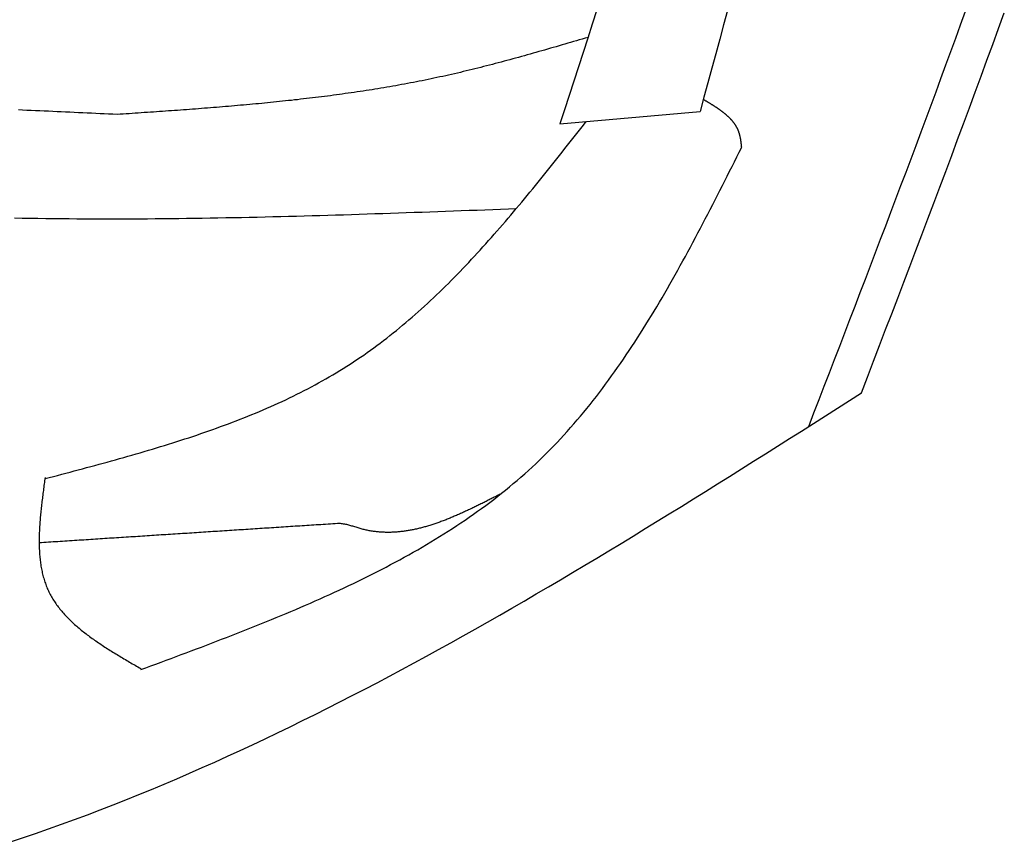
# Model space of a CAD drawing. Extents: x 715 to 7297, y -83 to 6060.
# Tile 80 of 93: x 5472 to 5723, y 3602 to 3812. Entities that reach past the tile are written whole.
import ezdxf

# ---------------------------------------------------------------- set-up
doc = ezdxf.new("R2010")
doc.units = 0
doc.layers.add('CAR', color=10, linetype='CONTINUOUS')

msp = doc.modelspace()

# ---------------------------------------------------------------- linework, layer by layer
at = {"layer": 'CAR'}
msp.add_line((5609.9847, 3785.118), (5645.7065, 3788.2793), dxfattribs=at)
for points in [[(5619.41, 3814.24, 0), (5618.23, 3810.6, 0), (5617.06, 3806.96, 0), (5615.88, 3803.32, 0), (5614.71, 3799.68, 0), (5613.53, 3796.04, 0), (5612.35, 3792.4, 0), (5611.17, 3788.76, 0), (5609.98, 3785.12, 0)], [(5652.72, 3814.09, 0), (5651.72, 3810.4, 0), (5650.72, 3806.71, 0), (5649.72, 3803.02, 0), (5648.72, 3799.34, 0), (5647.72, 3795.65, 0), (5646.71, 3791.97, 0), (5645.71, 3788.28, 0)], [(5673.45, 3708, 0), (5674.76, 3711.41, 0), (5676.08, 3714.82, 0), (5677.39, 3718.23, 0), (5678.7, 3721.64, 0), (5680.02, 3725.05, 0), (5681.33, 3728.46, 0), (5682.64, 3731.87, 0), (5683.95, 3735.28, 0), (5685.26, 3738.69, 0), (5686.56, 3742.1, 0), (5687.87, 3745.51, 0), (5689.17, 3748.93, 0), (5690.47, 3752.34, 0), (5691.77, 3755.75, 0), (5693.07, 3759.17, 0), (5694.37, 3762.58, 0), (5695.66, 3765.99, 0), (5696.95, 3769.41, 0), (5698.24, 3772.82, 0), (5699.52, 3776.24, 0), (5700.8, 3779.66, 0), (5702.08, 3783.08, 0), (5703.35, 3786.49, 0), (5704.62, 3789.91, 0), (5705.89, 3793.33, 0), (5707.15, 3796.75, 0), (5708.41, 3800.17, 0), (5709.66, 3803.6, 0), (5710.91, 3807.02, 0), (5712.16, 3810.44, 0), (5713.4, 3813.87, 0)], [(5686.87, 3716.51, 0), (5688.42, 3720.55, 0), (5689.96, 3724.58, 0), (5691.51, 3728.62, 0), (5693.05, 3732.66, 0), (5694.6, 3736.69, 0), (5696.14, 3740.73, 0), (5697.68, 3744.76, 0), (5699.22, 3748.8, 0), (5700.75, 3752.84, 0), (5702.28, 3756.88, 0), (5703.82, 3760.92, 0), (5705.34, 3764.95, 0), (5706.87, 3768.99, 0), (5708.39, 3773.03, 0), (5709.9, 3777.08, 0), (5711.41, 3781.12, 0), (5712.92, 3785.16, 0), (5714.42, 3789.21, 0), (5715.92, 3793.25, 0), (5717.41, 3797.3, 0), (5718.89, 3801.35, 0), (5720.37, 3805.39, 0), (5721.85, 3809.45, 0), (5723.31, 3813.5, 0)], [(5617.14, 3807.2, 0), (5616.4, 3806.98, 0), (5615.66, 3806.77, 0), (5614.92, 3806.55, 0), (5614.19, 3806.34, 0), (5613.45, 3806.12, 0), (5612.71, 3805.9, 0), (5611.97, 3805.69, 0), (5611.24, 3805.47, 0), (5610.5, 3805.26, 0), (5609.76, 3805.05, 0), (5609.02, 3804.83, 0), (5608.28, 3804.62, 0), (5607.54, 3804.41, 0), (5606.81, 3804.19, 0), (5606.07, 3803.98, 0), (5605.33, 3803.77, 0), (5604.59, 3803.56, 0), (5603.85, 3803.35, 0), (5603.11, 3803.14, 0), (5602.37, 3802.93, 0), (5601.63, 3802.73, 0), (5600.9, 3802.52, 0), (5600.16, 3802.31, 0), (5599.42, 3802.11, 0), (5598.68, 3801.91, 0), (5597.94, 3801.7, 0), (5597.2, 3801.5, 0), (5596.45, 3801.3, 0), (5595.71, 3801.1, 0), (5594.97, 3800.9, 0), (5594.23, 3800.71, 0), (5593.49, 3800.51, 0), (5592.75, 3800.32, 0), (5592.01, 3800.13, 0), (5591.26, 3799.93, 0), (5590.52, 3799.74, 0), (5589.78, 3799.56, 0), (5589.04, 3799.37, 0), (5588.29, 3799.18, 0), (5587.55, 3799, 0), (5586.8, 3798.82, 0), (5586.06, 3798.64, 0), (5585.32, 3798.46, 0), (5584.57, 3798.28, 0), (5583.82, 3798.11, 0), (5583.08, 3797.93, 0), (5582.33, 3797.76, 0), (5581.59, 3797.59, 0), (5580.84, 3797.42, 0), (5580.09, 3797.26, 0), (5579.34, 3797.1, 0), (5578.6, 3796.93, 0), (5577.85, 3796.77, 0), (5577.1, 3796.62, 0), (5576.35, 3796.46, 0), (5575.6, 3796.31, 0), (5574.85, 3796.16, 0), (5574.1, 3796.01, 0), (5573.35, 3795.86, 0), (5572.6, 3795.71, 0), (5571.85, 3795.57, 0), (5571.09, 3795.43, 0), (5570.34, 3795.29, 0), (5569.59, 3795.15, 0), (5568.84, 3795.01, 0), (5568.08, 3794.88, 0), (5567.33, 3794.75, 0), (5566.58, 3794.62, 0), (5565.82, 3794.49, 0), (5565.07, 3794.36, 0), (5564.31, 3794.23, 0), (5563.56, 3794.11, 0), (5562.8, 3793.99, 0), (5562.05, 3793.86, 0), (5561.29, 3793.75, 0), (5560.53, 3793.63, 0), (5559.78, 3793.51, 0), (5559.02, 3793.4, 0), (5558.26, 3793.28, 0), (5557.51, 3793.17, 0), (5556.75, 3793.06, 0), (5555.99, 3792.95, 0), (5555.23, 3792.85, 0), (5554.47, 3792.74, 0), (5553.71, 3792.64, 0), (5552.95, 3792.53, 0), (5552.19, 3792.43, 0), (5551.44, 3792.33, 0), (5550.68, 3792.23, 0), (5549.91, 3792.13, 0), (5549.15, 3792.04, 0), (5548.39, 3791.94, 0), (5547.63, 3791.85, 0), (5546.87, 3791.76, 0), (5546.11, 3791.67, 0), (5545.35, 3791.58, 0), (5544.59, 3791.49, 0), (5543.82, 3791.4, 0), (5543.06, 3791.31, 0), (5542.3, 3791.23, 0), (5541.54, 3791.14, 0), (5540.77, 3791.06, 0), (5540.01, 3790.98, 0), (5539.25, 3790.9, 0), (5538.48, 3790.82, 0), (5537.72, 3790.74, 0), (5536.95, 3790.66, 0), (5536.19, 3790.59, 0), (5535.43, 3790.51, 0), (5534.66, 3790.43, 0), (5533.9, 3790.36, 0), (5533.13, 3790.29, 0), (5532.37, 3790.22, 0), (5531.6, 3790.14, 0), (5530.84, 3790.07, 0), (5530.07, 3790, 0), (5529.3, 3789.94, 0), (5528.54, 3789.87, 0), (5527.77, 3789.8, 0), (5527.01, 3789.73, 0), (5526.24, 3789.67, 0), (5525.47, 3789.6, 0), (5524.71, 3789.54, 0), (5523.94, 3789.48, 0), (5523.17, 3789.41, 0), (5522.41, 3789.35, 0), (5521.64, 3789.29, 0), (5520.87, 3789.23, 0), (5520.1, 3789.17, 0), (5519.34, 3789.11, 0), (5518.57, 3789.05, 0), (5517.8, 3788.99, 0), (5517.03, 3788.93, 0), (5516.27, 3788.87, 0), (5515.5, 3788.82, 0), (5514.73, 3788.76, 0), (5513.96, 3788.7, 0), (5513.19, 3788.65, 0), (5512.42, 3788.59, 0), (5511.66, 3788.53, 0), (5510.89, 3788.48, 0), (5510.12, 3788.43, 0), (5509.35, 3788.37, 0), (5508.58, 3788.32, 0), (5507.81, 3788.26, 0), (5507.04, 3788.21, 0), (5506.28, 3788.16, 0), (5505.51, 3788.1, 0), (5504.74, 3788.05, 0), (5503.97, 3788, 0), (5503.2, 3787.95, 0), (5502.43, 3787.89, 0), (5501.66, 3787.84, 0), (5500.89, 3787.79, 0), (5500.12, 3787.74, 0), (5499.35, 3787.69, 0), (5498.59, 3787.64, 0), (5497.82, 3787.58, 0), (5497.05, 3787.53, 0)], [(5656.34, 3779.16, 0), (5656.32, 3779.26, 0), (5656.31, 3779.37, 0), (5656.3, 3779.47, 0), (5656.29, 3779.57, 0), (5656.28, 3779.68, 0), (5656.27, 3779.78, 0), (5656.25, 3779.89, 0), (5656.24, 3779.99, 0), (5656.23, 3780.09, 0), (5656.22, 3780.2, 0), (5656.2, 3780.3, 0), (5656.19, 3780.4, 0), (5656.18, 3780.51, 0), (5656.16, 3780.61, 0), (5656.15, 3780.71, 0), (5656.13, 3780.81, 0), (5656.12, 3780.92, 0), (5656.1, 3781.02, 0), (5656.09, 3781.12, 0), (5656.07, 3781.22, 0), (5656.05, 3781.32, 0), (5656.03, 3781.42, 0), (5656.02, 3781.52, 0), (5656, 3781.62, 0), (5655.98, 3781.72, 0), (5655.96, 3781.82, 0), (5655.93, 3781.92, 0), (5655.91, 3782.02, 0), (5655.89, 3782.12, 0), (5655.86, 3782.21, 0), (5655.84, 3782.31, 0), (5655.81, 3782.41, 0), (5655.79, 3782.5, 0), (5655.76, 3782.6, 0), (5655.73, 3782.69, 0), (5655.7, 3782.79, 0), (5655.67, 3782.88, 0), (5655.64, 3782.98, 0), (5655.61, 3783.07, 0), (5655.57, 3783.16, 0), (5655.54, 3783.25, 0), (5655.5, 3783.34, 0), (5655.47, 3783.43, 0), (5655.43, 3783.52, 0), (5655.39, 3783.61, 0), (5655.35, 3783.7, 0), (5655.31, 3783.79, 0), (5655.27, 3783.88, 0), (5655.22, 3783.96, 0), (5655.18, 3784.05, 0), (5655.14, 3784.14, 0), (5655.09, 3784.22, 0), (5655.04, 3784.31, 0), (5655, 3784.39, 0), (5654.95, 3784.47, 0), (5654.9, 3784.56, 0), (5654.85, 3784.64, 0), (5654.8, 3784.72, 0), (5654.74, 3784.8, 0), (5654.69, 3784.89, 0), (5654.64, 3784.97, 0), (5654.58, 3785.05, 0), (5654.53, 3785.13, 0), (5654.47, 3785.21, 0), (5654.41, 3785.29, 0), (5654.36, 3785.37, 0), (5654.3, 3785.44, 0), (5654.24, 3785.52, 0), (5654.18, 3785.6, 0), (5654.12, 3785.68, 0), (5654.05, 3785.75, 0), (5653.99, 3785.83, 0), (5653.93, 3785.9, 0), (5653.86, 3785.98, 0), (5653.8, 3786.05, 0), (5653.73, 3786.13, 0), (5653.66, 3786.2, 0), (5653.6, 3786.28, 0), (5653.53, 3786.35, 0), (5653.46, 3786.42, 0), (5653.39, 3786.49, 0), (5653.32, 3786.57, 0), (5653.25, 3786.64, 0), (5653.18, 3786.71, 0), (5653.11, 3786.78, 0), (5653.03, 3786.85, 0), (5652.96, 3786.92, 0), (5652.89, 3786.99, 0), (5652.81, 3787.06, 0), (5652.74, 3787.13, 0), (5652.66, 3787.2, 0), (5652.58, 3787.27, 0), (5652.51, 3787.34, 0), (5652.43, 3787.4, 0), (5652.35, 3787.47, 0), (5652.27, 3787.54, 0), (5652.19, 3787.61, 0), (5652.11, 3787.67, 0), (5652.03, 3787.74, 0), (5651.95, 3787.8, 0), (5651.87, 3787.87, 0), (5651.79, 3787.94, 0), (5651.7, 3788, 0), (5651.62, 3788.07, 0), (5651.54, 3788.13, 0), (5651.45, 3788.2, 0), (5651.37, 3788.26, 0), (5651.28, 3788.32, 0), (5651.2, 3788.39, 0), (5651.11, 3788.45, 0), (5651.03, 3788.51, 0), (5650.94, 3788.58, 0), (5650.85, 3788.64, 0), (5650.76, 3788.7, 0), (5650.68, 3788.77, 0), (5650.59, 3788.83, 0), (5650.5, 3788.89, 0), (5650.41, 3788.95, 0), (5650.32, 3789.01, 0), (5650.23, 3789.07, 0), (5650.14, 3789.14, 0), (5650.05, 3789.2, 0), (5649.96, 3789.26, 0), (5649.87, 3789.32, 0), (5649.78, 3789.38, 0), (5649.69, 3789.44, 0), (5649.59, 3789.5, 0), (5649.5, 3789.56, 0), (5649.41, 3789.62, 0), (5649.32, 3789.68, 0), (5649.22, 3789.74, 0), (5649.13, 3789.8, 0), (5649.04, 3789.86, 0), (5648.94, 3789.92, 0), (5648.85, 3789.97, 0), (5648.75, 3790.03, 0), (5648.66, 3790.09, 0), (5648.56, 3790.15, 0), (5648.47, 3790.21, 0), (5648.38, 3790.27, 0), (5648.28, 3790.33, 0), (5648.18, 3790.38, 0), (5648.09, 3790.44, 0), (5647.99, 3790.5, 0), (5647.9, 3790.56, 0), (5647.8, 3790.62, 0), (5647.71, 3790.68, 0), (5647.61, 3790.73, 0), (5647.51, 3790.79, 0), (5647.42, 3790.85, 0), (5647.32, 3790.91, 0), (5647.22, 3790.96, 0), (5647.13, 3791.02, 0), (5647.03, 3791.08, 0), (5646.94, 3791.14, 0), (5646.84, 3791.2, 0), (5646.74, 3791.25, 0), (5646.65, 3791.31, 0), (5646.55, 3791.37, 0)], [(5497.05, 3787.53, 0), (5495.95, 3787.58, 0), (5494.86, 3787.63, 0), (5493.76, 3787.68, 0), (5492.67, 3787.73, 0), (5491.57, 3787.78, 0), (5490.47, 3787.84, 0), (5489.38, 3787.89, 0), (5488.28, 3787.94, 0), (5487.19, 3787.99, 0), (5486.09, 3788.04, 0), (5485, 3788.09, 0), (5483.9, 3788.14, 0), (5482.8, 3788.19, 0), (5481.71, 3788.24, 0), (5480.61, 3788.29, 0), (5479.52, 3788.34, 0), (5478.42, 3788.39, 0), (5477.33, 3788.44, 0), (5476.23, 3788.49, 0), (5475.14, 3788.54, 0), (5474.04, 3788.59, 0), (5472.94, 3788.65, 0), (5471.85, 3788.7, 0)], [(5478.66, 3694.66, 0), (5479.72, 3694.94, 0), (5480.78, 3695.22, 0), (5481.84, 3695.5, 0), (5482.9, 3695.78, 0), (5483.96, 3696.06, 0), (5485.02, 3696.34, 0), (5486.08, 3696.62, 0), (5487.13, 3696.9, 0), (5488.19, 3697.19, 0), (5489.25, 3697.47, 0), (5490.3, 3697.76, 0), (5491.36, 3698.04, 0), (5492.42, 3698.33, 0), (5493.47, 3698.62, 0), (5494.52, 3698.9, 0), (5495.58, 3699.2, 0), (5496.63, 3699.49, 0), (5497.68, 3699.78, 0), (5498.73, 3700.08, 0), (5499.77, 3700.37, 0), (5500.82, 3700.67, 0), (5501.87, 3700.97, 0), (5502.91, 3701.28, 0), (5503.95, 3701.58, 0), (5505, 3701.89, 0), (5506.04, 3702.2, 0), (5507.07, 3702.51, 0), (5508.11, 3702.83, 0), (5509.14, 3703.15, 0), (5510.18, 3703.47, 0), (5511.21, 3703.79, 0), (5512.24, 3704.11, 0), (5513.27, 3704.44, 0), (5514.29, 3704.78, 0), (5515.31, 3705.11, 0), (5516.34, 3705.45, 0), (5517.35, 3705.79, 0), (5518.37, 3706.14, 0), (5519.39, 3706.49, 0), (5520.4, 3706.84, 0), (5521.41, 3707.19, 0), (5522.41, 3707.55, 0), (5523.42, 3707.92, 0), (5524.42, 3708.29, 0), (5525.42, 3708.66, 0), (5526.42, 3709.04, 0), (5527.41, 3709.42, 0), (5528.4, 3709.8, 0), (5529.39, 3710.19, 0), (5530.37, 3710.59, 0), (5531.35, 3710.99, 0), (5532.33, 3711.39, 0), (5533.31, 3711.8, 0), (5534.28, 3712.21, 0), (5535.25, 3712.63, 0), (5536.21, 3713.05, 0), (5537.17, 3713.48, 0), (5538.13, 3713.92, 0), (5539.09, 3714.36, 0), (5540.04, 3714.8, 0), (5540.99, 3715.25, 0), (5541.93, 3715.71, 0), (5542.87, 3716.17, 0), (5543.81, 3716.64, 0), (5544.74, 3717.12, 0), (5545.67, 3717.6, 0), (5546.59, 3718.08, 0), (5547.51, 3718.58, 0), (5548.42, 3719.08, 0), (5549.34, 3719.58, 0), (5550.24, 3720.1, 0), (5551.15, 3720.62, 0), (5552.04, 3721.14, 0), (5552.94, 3721.67, 0), (5553.83, 3722.21, 0), (5554.71, 3722.76, 0), (5555.59, 3723.31, 0), (5556.47, 3723.88, 0), (5557.34, 3724.44, 0), (5558.21, 3725.02, 0), (5559.07, 3725.6, 0), (5559.92, 3726.19, 0), (5560.77, 3726.79, 0), (5561.62, 3727.39, 0), (5562.47, 3728, 0), (5563.3, 3728.62, 0), (5564.14, 3729.25, 0), (5564.97, 3729.88, 0), (5565.79, 3730.51, 0), (5566.62, 3731.16, 0), (5567.43, 3731.81, 0), (5568.25, 3732.46, 0), (5569.06, 3733.12, 0), (5569.86, 3733.79, 0), (5570.66, 3734.47, 0), (5571.46, 3735.15, 0), (5572.26, 3735.83, 0), (5573.05, 3736.52, 0), (5573.83, 3737.22, 0), (5574.62, 3737.92, 0), (5575.4, 3738.63, 0), (5576.17, 3739.34, 0), (5576.94, 3740.06, 0), (5577.71, 3740.78, 0), (5578.48, 3741.51, 0), (5579.24, 3742.24, 0), (5580, 3742.98, 0), (5580.76, 3743.72, 0), (5581.51, 3744.47, 0), (5582.27, 3745.22, 0), (5583.01, 3745.97, 0), (5583.76, 3746.74, 0), (5584.5, 3747.5, 0), (5585.24, 3748.27, 0), (5585.98, 3749.04, 0), (5586.71, 3749.82, 0), (5587.44, 3750.6, 0), (5588.17, 3751.38, 0), (5588.9, 3752.17, 0), (5589.62, 3752.96, 0), (5590.35, 3753.76, 0), (5591.07, 3754.56, 0), (5591.78, 3755.36, 0), (5592.5, 3756.16, 0), (5593.21, 3756.97, 0), (5593.92, 3757.78, 0), (5594.63, 3758.6, 0), (5595.34, 3759.42, 0), (5596.05, 3760.24, 0), (5596.75, 3761.06, 0), (5597.45, 3761.89, 0), (5598.15, 3762.71, 0), (5598.85, 3763.55, 0), (5599.55, 3764.38, 0), (5600.25, 3765.21, 0), (5600.94, 3766.05, 0), (5601.63, 3766.89, 0), (5602.32, 3767.73, 0), (5603.02, 3768.58, 0), (5603.7, 3769.42, 0), (5604.39, 3770.27, 0), (5605.08, 3771.12, 0), (5605.77, 3771.97, 0), (5606.45, 3772.82, 0), (5607.14, 3773.67, 0), (5607.82, 3774.53, 0), (5608.5, 3775.38, 0), (5609.18, 3776.24, 0), (5609.87, 3777.1, 0), (5610.55, 3777.96, 0), (5611.23, 3778.82, 0), (5611.91, 3779.68, 0), (5612.59, 3780.54, 0), (5613.26, 3781.4, 0), (5613.94, 3782.26, 0), (5614.62, 3783.12, 0), (5615.3, 3783.98, 0), (5615.98, 3784.85, 0), (5616.66, 3785.71, 0)], [(5503.06, 3645.95, 0), (5504.35, 3646.43, 0), (5505.64, 3646.9, 0), (5506.93, 3647.38, 0), (5508.23, 3647.86, 0), (5509.52, 3648.34, 0), (5510.81, 3648.82, 0), (5512.1, 3649.3, 0), (5513.39, 3649.79, 0), (5514.68, 3650.27, 0), (5515.96, 3650.75, 0), (5517.25, 3651.24, 0), (5518.54, 3651.72, 0), (5519.82, 3652.21, 0), (5521.1, 3652.7, 0), (5522.39, 3653.19, 0), (5523.67, 3653.68, 0), (5524.94, 3654.17, 0), (5526.22, 3654.67, 0), (5527.5, 3655.16, 0), (5528.77, 3655.66, 0), (5530.04, 3656.16, 0), (5531.31, 3656.67, 0), (5532.58, 3657.17, 0), (5533.84, 3657.68, 0), (5535.11, 3658.19, 0), (5536.37, 3658.71, 0), (5537.63, 3659.22, 0), (5538.88, 3659.74, 0), (5540.13, 3660.26, 0), (5541.38, 3660.79, 0), (5542.63, 3661.32, 0), (5543.87, 3661.85, 0), (5545.11, 3662.38, 0), (5546.35, 3662.92, 0), (5547.58, 3663.47, 0), (5548.82, 3664.01, 0), (5550.04, 3664.56, 0), (5551.27, 3665.12, 0), (5552.49, 3665.67, 0), (5553.7, 3666.24, 0), (5554.91, 3666.8, 0), (5556.12, 3667.37, 0), (5557.32, 3667.95, 0), (5558.52, 3668.53, 0), (5559.72, 3669.11, 0), (5560.91, 3669.7, 0), (5562.1, 3670.3, 0), (5563.28, 3670.9, 0), (5564.46, 3671.5, 0), (5565.63, 3672.11, 0), (5566.79, 3672.73, 0), (5567.96, 3673.35, 0), (5569.11, 3673.98, 0), (5570.27, 3674.61, 0), (5571.41, 3675.25, 0), (5572.55, 3675.89, 0), (5573.69, 3676.54, 0), (5574.82, 3677.19, 0), (5575.95, 3677.86, 0), (5577.06, 3678.53, 0), (5578.18, 3679.2, 0), (5579.28, 3679.88, 0), (5580.38, 3680.57, 0), (5581.48, 3681.26, 0), (5582.57, 3681.97, 0), (5583.65, 3682.67, 0), (5584.73, 3683.39, 0), (5585.79, 3684.11, 0), (5586.86, 3684.84, 0), (5587.91, 3685.58, 0), (5588.96, 3686.33, 0), (5590, 3687.08, 0), (5591.04, 3687.84, 0), (5592.07, 3688.61, 0), (5593.09, 3689.38, 0), (5594.1, 3690.17, 0), (5595.11, 3690.96, 0), (5596.1, 3691.76, 0), (5597.09, 3692.57, 0), (5598.08, 3693.39, 0), (5599.05, 3694.21, 0), (5600.02, 3695.05, 0), (5600.98, 3695.89, 0), (5601.93, 3696.74, 0), (5602.87, 3697.6, 0), (5603.8, 3698.47, 0), (5604.73, 3699.35, 0), (5605.65, 3700.24, 0), (5606.56, 3701.14, 0), (5607.46, 3702.05, 0), (5608.35, 3702.96, 0), (5609.23, 3703.89, 0), (5610.11, 3704.82, 0), (5610.98, 3705.76, 0), (5611.84, 3706.72, 0), (5612.69, 3707.67, 0), (5613.54, 3708.64, 0), (5614.38, 3709.62, 0), (5615.21, 3710.6, 0), (5616.03, 3711.59, 0), (5616.85, 3712.59, 0), (5617.66, 3713.6, 0), (5618.46, 3714.61, 0), (5619.26, 3715.63, 0), (5620.05, 3716.66, 0), (5620.84, 3717.69, 0), (5621.61, 3718.73, 0), (5622.38, 3719.78, 0), (5623.15, 3720.84, 0), (5623.91, 3721.9, 0), (5624.66, 3722.97, 0), (5625.41, 3724.04, 0), (5626.15, 3725.12, 0), (5626.89, 3726.21, 0), (5627.62, 3727.3, 0), (5628.35, 3728.4, 0), (5629.07, 3729.5, 0), (5629.79, 3730.61, 0), (5630.5, 3731.72, 0), (5631.2, 3732.84, 0), (5631.91, 3733.97, 0), (5632.6, 3735.1, 0), (5633.3, 3736.23, 0), (5633.99, 3737.37, 0), (5634.67, 3738.51, 0), (5635.35, 3739.66, 0), (5636.03, 3740.81, 0), (5636.7, 3741.97, 0), (5637.37, 3743.13, 0), (5638.04, 3744.29, 0), (5638.7, 3745.46, 0), (5639.36, 3746.63, 0), (5640.02, 3747.81, 0), (5640.67, 3748.98, 0), (5641.32, 3750.17, 0), (5641.97, 3751.35, 0), (5642.61, 3752.54, 0), (5643.25, 3753.73, 0), (5643.89, 3754.92, 0), (5644.53, 3756.12, 0), (5645.16, 3757.32, 0), (5645.79, 3758.52, 0), (5646.43, 3759.72, 0), (5647.05, 3760.92, 0), (5647.68, 3762.13, 0), (5648.31, 3763.34, 0), (5648.93, 3764.55, 0), (5649.55, 3765.76, 0), (5650.17, 3766.97, 0), (5650.79, 3768.19, 0), (5651.41, 3769.41, 0), (5652.03, 3770.62, 0), (5652.65, 3771.84, 0), (5653.26, 3773.06, 0), (5653.88, 3774.28, 0), (5654.49, 3775.5, 0), (5655.11, 3776.72, 0), (5655.72, 3777.94, 0), (5656.34, 3779.16, 0)], [(5470.84, 3761.16, 0), (5472.83, 3761.12, 0), (5474.82, 3761.09, 0), (5476.82, 3761.06, 0), (5478.81, 3761.03, 0), (5480.8, 3761.01, 0), (5482.8, 3760.99, 0), (5484.79, 3760.97, 0), (5486.79, 3760.95, 0), (5488.78, 3760.94, 0), (5490.78, 3760.94, 0), (5492.77, 3760.93, 0), (5494.77, 3760.93, 0), (5496.77, 3760.93, 0), (5498.76, 3760.93, 0), (5500.76, 3760.94, 0), (5502.76, 3760.95, 0), (5504.75, 3760.96, 0), (5506.75, 3760.98, 0), (5508.75, 3760.99, 0), (5510.75, 3761.01, 0), (5512.75, 3761.04, 0), (5514.75, 3761.06, 0), (5516.75, 3761.09, 0), (5518.74, 3761.12, 0), (5520.74, 3761.15, 0), (5522.74, 3761.18, 0), (5524.74, 3761.22, 0), (5526.74, 3761.26, 0), (5528.74, 3761.3, 0), (5530.75, 3761.34, 0), (5532.75, 3761.38, 0), (5534.75, 3761.43, 0), (5536.75, 3761.48, 0), (5538.75, 3761.53, 0), (5540.75, 3761.58, 0), (5542.75, 3761.63, 0), (5544.76, 3761.69, 0), (5546.76, 3761.74, 0), (5548.76, 3761.8, 0), (5550.76, 3761.86, 0), (5552.77, 3761.92, 0), (5554.77, 3761.98, 0), (5556.77, 3762.04, 0), (5558.77, 3762.11, 0), (5560.78, 3762.17, 0), (5562.78, 3762.24, 0), (5564.78, 3762.3, 0), (5566.79, 3762.37, 0), (5568.79, 3762.44, 0), (5570.79, 3762.51, 0), (5572.8, 3762.58, 0), (5574.8, 3762.65, 0), (5576.81, 3762.72, 0), (5578.81, 3762.8, 0), (5580.81, 3762.87, 0), (5582.82, 3762.94, 0), (5584.82, 3763.02, 0), (5586.83, 3763.09, 0), (5588.83, 3763.17, 0), (5590.83, 3763.24, 0), (5592.84, 3763.32, 0), (5594.84, 3763.39, 0), (5596.85, 3763.47, 0), (5598.85, 3763.54, 0)], [(5469.61, 3601.91, 0), (5472.93, 3603.02, 0), (5476.25, 3604.16, 0), (5479.56, 3605.32, 0), (5482.87, 3606.5, 0), (5486.16, 3607.71, 0), (5489.45, 3608.94, 0), (5492.73, 3610.19, 0), (5496.01, 3611.46, 0), (5499.27, 3612.75, 0), (5502.53, 3614.07, 0), (5505.79, 3615.41, 0), (5509.04, 3616.76, 0), (5512.28, 3618.14, 0), (5515.51, 3619.54, 0), (5518.74, 3620.95, 0), (5521.96, 3622.39, 0), (5525.18, 3623.84, 0), (5528.39, 3625.31, 0), (5531.59, 3626.8, 0), (5534.79, 3628.31, 0), (5537.98, 3629.84, 0), (5541.17, 3631.38, 0), (5544.35, 3632.94, 0), (5547.53, 3634.51, 0), (5550.7, 3636.1, 0), (5553.86, 3637.71, 0), (5557.02, 3639.33, 0), (5560.18, 3640.97, 0), (5563.33, 3642.62, 0), (5566.48, 3644.29, 0), (5569.62, 3645.97, 0), (5572.76, 3647.66, 0), (5575.9, 3649.37, 0), (5579.03, 3651.08, 0), (5582.15, 3652.82, 0), (5585.27, 3654.56, 0), (5588.39, 3656.31, 0), (5591.51, 3658.08, 0), (5594.62, 3659.86, 0), (5597.73, 3661.64, 0), (5600.83, 3663.44, 0), (5603.93, 3665.25, 0), (5607.03, 3667.07, 0), (5610.13, 3668.89, 0), (5613.22, 3670.73, 0), (5616.31, 3672.57, 0), (5619.39, 3674.42, 0), (5622.48, 3676.28, 0), (5625.56, 3678.15, 0), (5628.64, 3680.03, 0), (5631.72, 3681.91, 0), (5634.79, 3683.8, 0), (5637.87, 3685.69, 0), (5640.94, 3687.59, 0), (5644.01, 3689.49, 0), (5647.08, 3691.4, 0), (5650.14, 3693.32, 0), (5653.21, 3695.23, 0), (5656.27, 3697.16, 0), (5659.34, 3699.08, 0), (5662.4, 3701.01, 0), (5665.46, 3702.94, 0), (5668.52, 3704.88, 0), (5671.58, 3706.81, 0), (5674.64, 3708.75, 0), (5677.7, 3710.69, 0), (5680.75, 3712.63, 0), (5683.81, 3714.57, 0), (5686.87, 3716.51, 0)], [(5478.66, 3694.93, 0), (5478.6, 3694.52, 0), (5478.55, 3694.12, 0), (5478.49, 3693.71, 0), (5478.44, 3693.3, 0), (5478.38, 3692.89, 0), (5478.33, 3692.49, 0), (5478.27, 3692.08, 0), (5478.22, 3691.67, 0), (5478.16, 3691.27, 0), (5478.11, 3690.86, 0), (5478.06, 3690.46, 0), (5478.01, 3690.05, 0), (5477.96, 3689.65, 0), (5477.91, 3689.24, 0), (5477.86, 3688.84, 0), (5477.81, 3688.44, 0), (5477.76, 3688.03, 0), (5477.72, 3687.63, 0), (5477.67, 3687.23, 0), (5477.63, 3686.83, 0), (5477.59, 3686.43, 0), (5477.55, 3686.03, 0), (5477.51, 3685.63, 0), (5477.47, 3685.23, 0), (5477.43, 3684.83, 0), (5477.4, 3684.44, 0), (5477.37, 3684.04, 0), (5477.34, 3683.65, 0), (5477.31, 3683.25, 0), (5477.28, 3682.86, 0), (5477.26, 3682.47, 0), (5477.23, 3682.08, 0), (5477.21, 3681.69, 0), (5477.2, 3681.3, 0), (5477.18, 3680.91, 0), (5477.17, 3680.52, 0), (5477.16, 3680.14, 0), (5477.15, 3679.75, 0), (5477.14, 3679.37, 0), (5477.14, 3678.99, 0), (5477.14, 3678.61, 0), (5477.14, 3678.23, 0), (5477.15, 3677.85, 0), (5477.15, 3677.47, 0), (5477.17, 3677.1, 0), (5477.18, 3676.73, 0), (5477.2, 3676.35, 0), (5477.22, 3675.98, 0), (5477.24, 3675.61, 0), (5477.27, 3675.25, 0), (5477.3, 3674.88, 0), (5477.33, 3674.52, 0), (5477.37, 3674.16, 0), (5477.41, 3673.8, 0), (5477.46, 3673.44, 0), (5477.5, 3673.08, 0), (5477.56, 3672.72, 0), (5477.61, 3672.37, 0), (5477.67, 3672.02, 0), (5477.74, 3671.67, 0), (5477.81, 3671.32, 0), (5477.88, 3670.98, 0), (5477.95, 3670.63, 0), (5478.04, 3670.29, 0), (5478.12, 3669.95, 0), (5478.21, 3669.62, 0), (5478.3, 3669.28, 0), (5478.4, 3668.95, 0), (5478.51, 3668.62, 0), (5478.61, 3668.29, 0), (5478.73, 3667.96, 0), (5478.84, 3667.64, 0), (5478.97, 3667.32, 0), (5479.09, 3667, 0), (5479.23, 3666.68, 0), (5479.36, 3666.37, 0), (5479.51, 3666.06, 0), (5479.65, 3665.75, 0), (5479.81, 3665.44, 0), (5479.97, 3665.14, 0), (5480.13, 3664.84, 0), (5480.3, 3664.54, 0), (5480.47, 3664.24, 0), (5480.65, 3663.95, 0), (5480.83, 3663.65, 0), (5481.02, 3663.36, 0), (5481.21, 3663.07, 0), (5481.4, 3662.79, 0), (5481.61, 3662.51, 0), (5481.81, 3662.22, 0), (5482.02, 3661.94, 0), (5482.23, 3661.67, 0), (5482.45, 3661.39, 0), (5482.67, 3661.12, 0), (5482.9, 3660.85, 0), (5483.13, 3660.58, 0), (5483.37, 3660.31, 0), (5483.6, 3660.05, 0), (5483.85, 3659.78, 0), (5484.09, 3659.52, 0), (5484.34, 3659.26, 0), (5484.6, 3659, 0), (5484.85, 3658.75, 0), (5485.11, 3658.49, 0), (5485.38, 3658.24, 0), (5485.64, 3657.99, 0), (5485.92, 3657.74, 0), (5486.19, 3657.49, 0), (5486.47, 3657.24, 0), (5486.75, 3657, 0), (5487.03, 3656.75, 0), (5487.32, 3656.51, 0), (5487.61, 3656.27, 0), (5487.9, 3656.03, 0), (5488.2, 3655.79, 0), (5488.49, 3655.56, 0), (5488.8, 3655.32, 0), (5489.1, 3655.09, 0), (5489.41, 3654.85, 0), (5489.71, 3654.62, 0), (5490.03, 3654.39, 0), (5490.34, 3654.16, 0), (5490.66, 3653.93, 0), (5490.97, 3653.71, 0), (5491.29, 3653.48, 0), (5491.62, 3653.26, 0), (5491.94, 3653.03, 0), (5492.27, 3652.81, 0), (5492.6, 3652.59, 0), (5492.93, 3652.37, 0), (5493.26, 3652.15, 0), (5493.59, 3651.93, 0), (5493.93, 3651.71, 0), (5494.27, 3651.49, 0), (5494.61, 3651.27, 0), (5494.95, 3651.06, 0), (5495.29, 3650.84, 0), (5495.63, 3650.63, 0), (5495.98, 3650.41, 0), (5496.32, 3650.2, 0), (5496.67, 3649.99, 0), (5497.02, 3649.77, 0), (5497.37, 3649.56, 0), (5497.72, 3649.35, 0), (5498.07, 3649.14, 0), (5498.42, 3648.93, 0), (5498.78, 3648.72, 0), (5499.13, 3648.51, 0), (5499.49, 3648.3, 0), (5499.84, 3648.09, 0), (5500.2, 3647.88, 0), (5500.55, 3647.67, 0), (5500.91, 3647.46, 0), (5501.27, 3647.26, 0), (5501.63, 3647.05, 0), (5501.98, 3646.84, 0), (5502.34, 3646.63, 0), (5502.7, 3646.42, 0), (5503.06, 3646.22, 0)], [(5594.81, 3690.73, 0), (5594.55, 3690.59, 0), (5594.29, 3690.46, 0), (5594.03, 3690.33, 0), (5593.76, 3690.19, 0), (5593.5, 3690.06, 0), (5593.24, 3689.93, 0), (5592.98, 3689.79, 0), (5592.72, 3689.66, 0), (5592.45, 3689.53, 0), (5592.19, 3689.39, 0), (5591.93, 3689.26, 0), (5591.67, 3689.13, 0), (5591.41, 3689, 0), (5591.14, 3688.86, 0), (5590.88, 3688.73, 0), (5590.62, 3688.6, 0), (5590.36, 3688.47, 0), (5590.1, 3688.34, 0), (5589.84, 3688.21, 0), (5589.57, 3688.08, 0), (5589.31, 3687.95, 0), (5589.05, 3687.82, 0), (5588.79, 3687.7, 0), (5588.53, 3687.57, 0), (5588.26, 3687.44, 0), (5588, 3687.32, 0), (5587.74, 3687.19, 0), (5587.48, 3687.06, 0), (5587.22, 3686.94, 0), (5586.95, 3686.82, 0), (5586.69, 3686.69, 0), (5586.43, 3686.57, 0), (5586.17, 3686.45, 0), (5585.91, 3686.33, 0), (5585.65, 3686.21, 0), (5585.38, 3686.09, 0), (5585.12, 3685.97, 0), (5584.86, 3685.85, 0), (5584.6, 3685.73, 0), (5584.34, 3685.62, 0), (5584.07, 3685.5, 0), (5583.81, 3685.39, 0), (5583.55, 3685.27, 0), (5583.29, 3685.16, 0), (5583.03, 3685.05, 0), (5582.77, 3684.94, 0), (5582.5, 3684.83, 0), (5582.24, 3684.72, 0), (5581.98, 3684.61, 0), (5581.72, 3684.51, 0), (5581.46, 3684.4, 0), (5581.19, 3684.3, 0), (5580.93, 3684.19, 0), (5580.67, 3684.09, 0), (5580.41, 3683.99, 0), (5580.15, 3683.89, 0), (5579.89, 3683.79, 0), (5579.62, 3683.7, 0), (5579.36, 3683.6, 0), (5579.1, 3683.51, 0), (5578.84, 3683.41, 0), (5578.58, 3683.32, 0), (5578.32, 3683.23, 0), (5578.06, 3683.14, 0), (5577.79, 3683.05, 0), (5577.53, 3682.97, 0), (5577.27, 3682.88, 0), (5577.01, 3682.8, 0), (5576.75, 3682.72, 0), (5576.49, 3682.64, 0), (5576.22, 3682.56, 0), (5575.96, 3682.48, 0), (5575.7, 3682.41, 0), (5575.44, 3682.34, 0), (5575.18, 3682.26, 0), (5574.92, 3682.19, 0), (5574.66, 3682.13, 0), (5574.39, 3682.06, 0), (5574.13, 3681.99, 0), (5573.87, 3681.93, 0), (5573.61, 3681.87, 0), (5573.35, 3681.81, 0), (5573.09, 3681.75, 0), (5572.83, 3681.69, 0), (5572.57, 3681.64, 0), (5572.3, 3681.59, 0), (5572.04, 3681.54, 0), (5571.78, 3681.49, 0), (5571.52, 3681.44, 0), (5571.26, 3681.4, 0), (5571, 3681.35, 0), (5570.74, 3681.31, 0), (5570.48, 3681.28, 0), (5570.21, 3681.24, 0), (5569.95, 3681.2, 0), (5569.69, 3681.17, 0), (5569.43, 3681.14, 0), (5569.17, 3681.11, 0), (5568.91, 3681.09, 0), (5568.65, 3681.07, 0), (5568.39, 3681.04, 0), (5568.13, 3681.02, 0), (5567.86, 3681.01, 0), (5567.6, 3680.99, 0), (5567.34, 3680.98, 0), (5567.08, 3680.97, 0), (5566.82, 3680.96, 0), (5566.56, 3680.96, 0), (5566.3, 3680.96, 0), (5566.04, 3680.96, 0), (5565.78, 3680.96, 0), (5565.52, 3680.96, 0), (5565.26, 3680.97, 0), (5565, 3680.98, 0), (5564.73, 3680.99, 0), (5564.47, 3681.01, 0), (5564.21, 3681.02, 0), (5563.95, 3681.04, 0), (5563.69, 3681.07, 0), (5563.43, 3681.09, 0), (5563.17, 3681.12, 0), (5562.91, 3681.15, 0), (5562.65, 3681.18, 0), (5562.39, 3681.22, 0), (5562.13, 3681.26, 0), (5561.87, 3681.3, 0), (5561.61, 3681.34, 0), (5561.35, 3681.39, 0), (5561.09, 3681.44, 0), (5560.83, 3681.49, 0), (5560.57, 3681.55, 0), (5560.3, 3681.61, 0), (5560.04, 3681.67, 0), (5559.78, 3681.73, 0), (5559.52, 3681.8, 0), (5559.26, 3681.87, 0), (5559, 3681.95, 0), (5558.74, 3682.02, 0), (5558.48, 3682.1, 0), (5558.22, 3682.18, 0), (5557.96, 3682.26, 0), (5557.7, 3682.34, 0), (5557.44, 3682.42, 0), (5557.18, 3682.5, 0), (5556.92, 3682.58, 0), (5556.66, 3682.66, 0), (5556.39, 3682.73, 0), (5556.13, 3682.8, 0), (5555.87, 3682.87, 0), (5555.61, 3682.93, 0), (5555.34, 3682.99, 0), (5555.08, 3683.04, 0), (5554.81, 3683.08, 0), (5554.55, 3683.12, 0), (5554.28, 3683.15, 0), (5554.02, 3683.18, 0), (5553.75, 3683.19, 0), (5553.48, 3683.2, 0), (5553.21, 3683.19, 0)], [(5553.21, 3683.19, 0), (5552.61, 3683.16, 0), (5552.01, 3683.12, 0), (5551.42, 3683.08, 0), (5550.82, 3683.04, 0), (5550.22, 3683, 0), (5549.62, 3682.96, 0), (5549.02, 3682.92, 0), (5548.42, 3682.88, 0), (5547.82, 3682.85, 0), (5547.22, 3682.81, 0), (5546.62, 3682.77, 0), (5546.02, 3682.73, 0), (5545.43, 3682.69, 0), (5544.83, 3682.65, 0), (5544.23, 3682.61, 0), (5543.63, 3682.57, 0), (5543.03, 3682.54, 0), (5542.43, 3682.5, 0), (5541.83, 3682.46, 0), (5541.23, 3682.42, 0), (5540.63, 3682.38, 0), (5540.04, 3682.34, 0), (5539.44, 3682.3, 0), (5538.84, 3682.26, 0), (5538.24, 3682.23, 0), (5537.64, 3682.19, 0), (5537.04, 3682.15, 0), (5536.44, 3682.11, 0), (5535.84, 3682.07, 0), (5535.24, 3682.03, 0), (5534.64, 3681.99, 0), (5534.05, 3681.95, 0), (5533.45, 3681.92, 0), (5532.85, 3681.88, 0), (5532.25, 3681.84, 0), (5531.65, 3681.8, 0), (5531.05, 3681.76, 0), (5530.45, 3681.72, 0), (5529.85, 3681.68, 0), (5529.25, 3681.64, 0), (5528.65, 3681.61, 0), (5528.06, 3681.57, 0), (5527.46, 3681.53, 0), (5526.86, 3681.49, 0), (5526.26, 3681.45, 0), (5525.66, 3681.41, 0), (5525.06, 3681.37, 0), (5524.46, 3681.33, 0), (5523.86, 3681.3, 0), (5523.26, 3681.26, 0), (5522.66, 3681.22, 0), (5522.07, 3681.18, 0), (5521.47, 3681.14, 0), (5520.87, 3681.1, 0), (5520.27, 3681.06, 0), (5519.67, 3681.02, 0), (5519.07, 3680.99, 0), (5518.47, 3680.95, 0), (5517.87, 3680.91, 0), (5517.27, 3680.87, 0), (5516.67, 3680.83, 0), (5516.08, 3680.79, 0), (5515.48, 3680.75, 0), (5514.88, 3680.71, 0), (5514.28, 3680.68, 0), (5513.68, 3680.64, 0), (5513.08, 3680.6, 0), (5512.48, 3680.56, 0), (5511.88, 3680.52, 0), (5511.28, 3680.48, 0), (5510.68, 3680.44, 0), (5510.09, 3680.4, 0), (5509.49, 3680.37, 0), (5508.89, 3680.33, 0), (5508.29, 3680.29, 0), (5507.69, 3680.25, 0), (5507.09, 3680.21, 0), (5506.49, 3680.17, 0), (5505.89, 3680.13, 0), (5505.29, 3680.09, 0), (5504.69, 3680.06, 0), (5504.1, 3680.02, 0), (5503.5, 3679.98, 0), (5502.9, 3679.94, 0), (5502.3, 3679.9, 0), (5501.7, 3679.86, 0), (5501.1, 3679.82, 0), (5500.5, 3679.78, 0), (5499.9, 3679.75, 0), (5499.3, 3679.71, 0), (5498.7, 3679.67, 0), (5498.11, 3679.63, 0), (5497.51, 3679.59, 0), (5496.91, 3679.55, 0), (5496.31, 3679.51, 0), (5495.71, 3679.47, 0), (5495.11, 3679.44, 0), (5494.51, 3679.4, 0), (5493.91, 3679.36, 0), (5493.31, 3679.32, 0), (5492.71, 3679.28, 0), (5492.12, 3679.24, 0), (5491.52, 3679.2, 0), (5490.92, 3679.16, 0), (5490.32, 3679.13, 0), (5489.72, 3679.09, 0), (5489.12, 3679.05, 0), (5488.52, 3679.01, 0), (5487.92, 3678.97, 0), (5487.32, 3678.93, 0), (5486.72, 3678.89, 0), (5486.13, 3678.85, 0), (5485.53, 3678.82, 0), (5484.93, 3678.78, 0), (5484.33, 3678.74, 0), (5483.73, 3678.7, 0), (5483.13, 3678.66, 0), (5482.53, 3678.62, 0), (5481.93, 3678.58, 0), (5481.33, 3678.54, 0), (5480.73, 3678.51, 0), (5480.14, 3678.47, 0), (5479.54, 3678.43, 0), (5478.94, 3678.39, 0), (5478.34, 3678.35, 0), (5477.74, 3678.31, 0), (5477.14, 3678.27, 0)]]:
    msp.add_polyline3d(points, dxfattribs=at)

doc.saveas('drawing.dxf')
